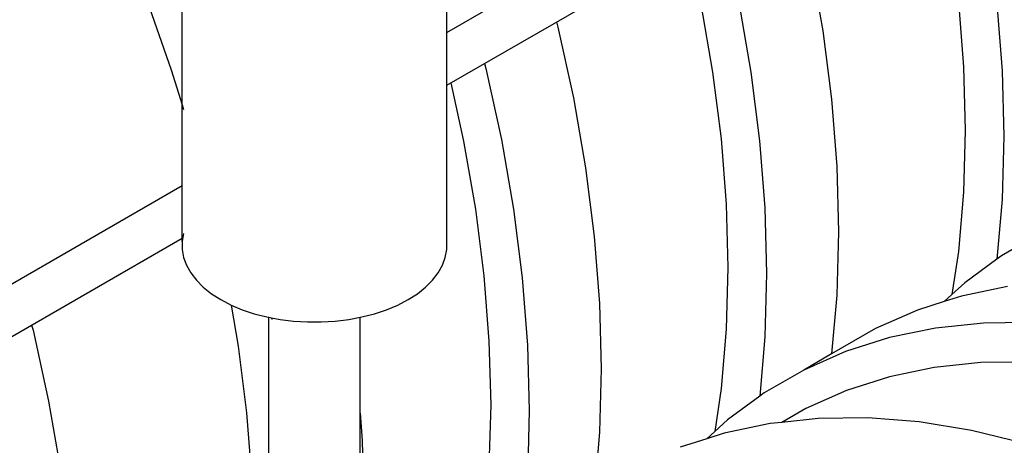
# Model space of a CAD drawing. Extents: x -19547 to -11561, y 2096 to 5601.
# Tile 132 of 168: x -13576 to -13479, y 3063 to 3104. Entities that reach past the tile are written whole.
import ezdxf

# ---------------------------------------------------------------- set-up
doc = ezdxf.new("R2010")
doc.units = 0
doc.header["$MEASUREMENT"] = 0
doc.layers.get('0').update_dxf_attribs({"linetype": 'CONTINUOUS'})
doc.layers.add('PIPING-VENT-ISO', color=3, linetype='CONTINUOUS')
doc.layers.add('TANK-SLOPE', color=2, linetype='CONTINUOUS')

# ---------------------------------------------------------------- blocks, each defined once
blk = doc.blocks.new('8-10 TANKS')
for p, q in [((64.195, 38.783), (64.195, 44.318)), ((82.09, 43.935), (82.688, 40.502)), ((51.18, 36.861), (51.18, 42.522)), ((49.442, 42.016), (50.652, 38.575)), ((76.692, 41.81), (77.273, 38.471)), ((78.555, 41.893), (79.153, 38.46)), ((89.358, 41.926), (89.608, 38.718)), ((91.248, 41.824), (91.506, 38.525)), ((69.591, 40.936), (69.659, 40.679)), ((69.659, 40.679), (70.423, 37.199)), ((82.688, 40.502), (83.117, 37.129)), ((64.195, 29.747), (64.195, 38.783)), ((66.055, 38.894), (66.123, 38.637)), ((50.652, 38.575), (51.18, 36.861)), ((66.123, 38.637), (66.888, 35.157)), ((77.273, 38.471), (77.69, 35.19)), ((79.153, 38.46), (79.581, 35.088)), ((89.608, 38.718), (89.692, 35.593)), ((91.506, 38.525), (91.592, 35.312)), ((64.396, 37.936), (65.025, 35.074)), ((51.18, 30.141), (51.18, 36.861)), ((51.18, 36.861), (51.252, 36.63)), ((70.423, 37.199), (71.021, 33.766)), ((83.117, 37.129), (83.375, 33.83)), ((89.692, 35.593), (89.608, 32.565)), ((65.025, 35.074), (65.606, 31.735)), ((66.888, 35.157), (67.485, 31.724)), ((77.69, 35.19), (77.941, 31.981)), ((79.581, 35.088), (79.839, 31.789)), ((91.592, 35.312), (91.506, 32.2)), ((71.021, 33.766), (71.449, 30.393)), ((83.375, 33.83), (83.461, 30.618)), ((89.608, 32.565), (89.358, 29.646)), ((77.941, 31.981), (78.025, 28.857)), ((91.506, 32.2), (91.255, 29.272)), ((65.606, 31.735), (66.023, 28.454)), ((67.485, 31.724), (67.914, 28.352)), ((79.839, 31.789), (79.925, 28.576)), ((51.252, 30.532), (51.18, 30.141)), ((83.461, 30.618), (83.375, 27.505)), ((93.42, 30.557), (91.482, 29.439)), ((51.18, 30.141), (51.18, 29.747)), ((71.449, 30.393), (71.707, 27.094)), ((51.18, 29.747), (51.252, 29.355)), ((64.124, 29.355), (64.195, 29.747)), ((89.358, 29.646), (89.044, 27.541)), ((51.252, 29.355), (51.393, 28.97)), ((63.982, 28.97), (64.124, 29.355)), ((91.255, 29.272), (89.67, 28.111)), ((91.482, 29.439), (91.255, 29.272)), ((51.393, 28.97), (51.604, 28.596)), ((51.604, 28.596), (51.882, 28.236)), ((63.494, 28.236), (63.771, 28.596)), ((63.771, 28.596), (63.982, 28.97)), ((78.025, 28.857), (77.941, 25.829)), ((79.925, 28.576), (79.839, 25.463)), ((51.882, 28.236), (52.223, 27.895)), ((63.153, 27.895), (63.494, 28.236)), ((66.023, 28.454), (66.274, 25.245)), ((67.914, 28.352), (68.172, 25.053)), ((89.67, 28.111), (89.044, 27.541)), ((52.223, 27.895), (52.624, 27.576)), ((62.752, 27.576), (63.153, 27.895)), ((91.775, 27.927), (89.509, 27.457)), ((52.624, 27.576), (53.08, 27.284)), ((53.08, 27.284), (53.587, 27.02)), ((61.789, 27.02), (62.296, 27.284)), ((62.296, 27.284), (62.752, 27.576)), ((83.375, 27.505), (83.126, 24.614)), ((88.654, 27.185), (87.344, 26.768)), ((89.044, 27.541), (88.654, 27.185)), ((89.509, 27.457), (88.654, 27.185)), ((53.587, 27.02), (54.139, 26.789)), ((53.587, 27.02), (53.939, 24.999)), ((54.139, 26.789), (54.729, 26.592)), ((60.646, 26.592), (61.237, 26.789)), ((61.237, 26.789), (61.789, 27.02)), ((71.707, 27.094), (71.793, 23.882)), ((87.344, 26.768), (85.288, 25.862)), ((54.729, 26.592), (55.353, 26.432)), ((55.353, 26.432), (55.441, 26.415)), ((55.441, 26.415), (55.574, 26.39)), ((55.441, 8.469), (55.441, 26.415)), ((55.574, 26.39), (55.587, 26.313)), ((55.574, 26.39), (56.001, 26.31)), ((56.001, 26.31), (56.668, 26.228)), ((56.668, 26.228), (57.347, 26.187)), ((57.347, 26.187), (58.029, 26.187)), ((58.029, 26.187), (58.707, 26.228)), ((58.707, 26.228), (59.374, 26.31)), ((59.374, 26.31), (59.935, 26.415)), ((59.935, 26.415), (60.023, 26.432)), ((59.935, 21.706), (59.935, 26.415)), ((60.023, 26.432), (60.646, 26.592)), ((93.04, 26.162), (90.598, 26.135)), ((43.783, 26.029), (43.849, 25.778)), ((43.849, 25.778), (44.614, 22.298)), ((77.941, 25.829), (77.69, 22.91)), ((85.288, 25.862), (83.126, 24.614)), ((88.24, 25.886), (85.973, 25.416)), ((90.598, 26.135), (88.24, 25.886)), ((66.274, 25.245), (66.358, 22.121)), ((79.839, 25.463), (79.588, 22.536)), ((85.973, 25.416), (83.808, 24.727)), ((53.939, 24.999), (54.356, 21.718)), ((68.172, 25.053), (68.258, 21.84)), ((83.808, 24.727), (81.753, 23.821)), ((83.126, 24.614), (81.753, 23.821)), ((92.841, 24.214), (90.466, 24.188)), ((71.793, 23.882), (71.707, 20.769)), ((81.753, 23.821), (79.815, 22.702)), ((88.172, 23.945), (85.968, 23.488)), ((90.466, 24.188), (88.172, 23.945)), ((85.968, 23.488), (83.862, 22.818)), ((77.69, 22.91), (77.377, 20.804)), ((83.862, 22.818), (81.862, 21.937)), ((44.614, 22.298), (45.211, 18.864)), ((79.588, 22.536), (78.003, 21.375)), ((79.815, 22.702), (79.588, 22.536)), ((66.358, 22.121), (66.274, 19.093)), ((68.258, 21.84), (68.172, 18.727)), ((81.862, 21.937), (80.675, 21.251)), ((54.356, 21.718), (54.607, 18.509)), ((59.935, 21.706), (60.04, 20.358)), ((59.935, 12.806), (59.935, 21.706)), ((78.003, 21.375), (77.377, 20.804)), ((82.467, 21.44), (80.675, 21.251)), ((84.908, 21.467), (82.467, 21.44)), ((87.423, 21.272), (84.908, 21.467)), ((80.108, 21.191), (77.842, 20.721)), ((80.675, 21.251), (80.108, 21.191)), ((90.001, 20.855), (87.423, 21.272)), ((92.633, 20.219), (90.001, 20.855)), ((60.04, 20.358), (60.126, 17.145)), ((71.707, 20.769), (71.459, 17.878)), ((76.987, 20.449), (75.676, 20.032)), ((77.377, 20.804), (76.987, 20.449)), ((77.842, 20.721), (76.987, 20.449))]:
    blk.add_line(p, q)

msp = doc.modelspace()

# ---------------------------------------------------------------- linework, layer by layer
at = {"layer": 'PIPING-VENT-ISO'}
for p, q in [((-13534.161, 3103.116, 0), (-13489.678, 3128.809, 0)), ((-13534.161, 3097.925, 0), (-13487.422, 3124.921, 0)), ((-13579.236, 3077.08, 0), (-13560.191, 3088.081, 0)), ((-13579.236, 3071.89, 0), (-13560.191, 3082.89, 0))]:
    msp.add_line(p, q, dxfattribs=at)

# ---------------------------------------------------------------- block references
at = {"layer": 'TANK-SLOPE', "xscale": 2, "yscale": 2, "zscale": 2}
msp.add_blockref('8-10 TANKS', (-13662.551, 3022.285), dxfattribs=at)

doc.saveas('drawing.dxf')
